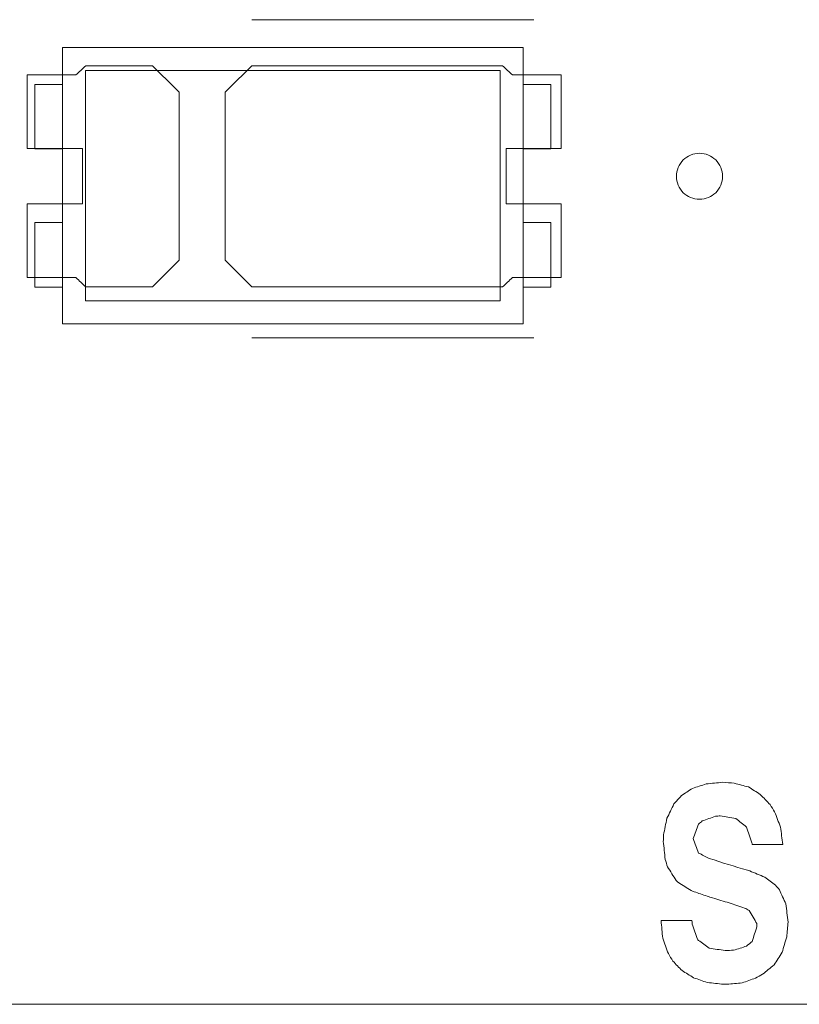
# Model space of a CAD drawing. Header units: inches. Extents: x -36 to 647, y 177 to 609.
# Tile 212 of 256: x 455 to 464, y 553 to 564. Entities that reach past the tile are written whole.
import ezdxf

# ---------------------------------------------------------------- set-up
doc = ezdxf.new("R2010")
doc.units = ezdxf.units.IN
doc.header["$MEASUREMENT"] = 0
doc.layers.add('1', color=7, linetype='Continuous')

# ---------------------------------------------------------------- blocks, each defined once
blk = doc.blocks.new('block 45')
at = {"layer": '1', "color": 155, "lineweight": 18, "true_color": 0x4c7299}
blk.add_lwpolyline([(460.66, 562.1), (460.96, 562.1)], dxfattribs=at)
blk = doc.blocks.new('block 235')
at = {"layer": '1', "color": 155, "lineweight": 18, "true_color": 0x4c7299}
blk.add_lwpolyline([(460.41, 560.45), (455.91, 560.45)], dxfattribs=at)
blk = doc.blocks.new('block 236')
at = {"layer": '1', "color": 155, "lineweight": 18, "true_color": 0x4c7299}
blk.add_lwpolyline([(460.41, 562.95), (460.41, 560.45)], dxfattribs=at)
blk = doc.blocks.new('block 237')
at = {"layer": '1', "color": 155, "lineweight": 18, "true_color": 0x4c7299}
blk.add_lwpolyline([(455.91, 562.95), (460.41, 562.95)], dxfattribs=at)
blk = doc.blocks.new('block 238')
at = {"layer": '1', "color": 155, "lineweight": 18, "true_color": 0x4c7299}
blk.add_lwpolyline([(455.66, 563.2), (455.66, 560.2)], dxfattribs=at)
blk = doc.blocks.new('block 239')
at = {"layer": '1', "color": 155, "lineweight": 18, "true_color": 0x4c7299}
blk.add_lwpolyline([(455.66, 560.2), (460.66, 560.2)], dxfattribs=at)
blk = doc.blocks.new('block 240')
at = {"layer": '1', "color": 155, "lineweight": 18, "true_color": 0x4c7299}
blk.add_lwpolyline([(460.66, 560.2), (460.66, 563.2)], dxfattribs=at)
blk = doc.blocks.new('block 241')
at = {"layer": '1', "color": 155, "lineweight": 18, "true_color": 0x4c7299}
blk.add_lwpolyline([(455.91, 560.45), (455.91, 562.95)], dxfattribs=at)
blk = doc.blocks.new('block 242')
at = {"layer": '1', "color": 155, "lineweight": 18, "true_color": 0x4c7299}
blk.add_lwpolyline([(460.96, 560.6), (460.66, 560.6)], dxfattribs=at)
blk = doc.blocks.new('block 243')
at = {"layer": '1', "color": 155, "lineweight": 18, "true_color": 0x4c7299}
blk.add_lwpolyline([(455.66, 562.1), (455.36, 562.1)], dxfattribs=at)
blk = doc.blocks.new('block 244')
at = {"layer": '1', "color": 155, "lineweight": 18, "true_color": 0x4c7299}
blk.add_lwpolyline([(455.36, 562.1), (455.36, 562.8)], dxfattribs=at)
blk = doc.blocks.new('block 245')
at = {"layer": '1', "color": 155, "lineweight": 18, "true_color": 0x4c7299}
blk.add_lwpolyline([(455.36, 562.8), (455.66, 562.8)], dxfattribs=at)
blk = doc.blocks.new('block 246')
at = {"layer": '1', "color": 155, "lineweight": 18, "true_color": 0x4c7299}
blk.add_lwpolyline([(460.96, 562.8), (460.66, 562.8)], dxfattribs=at)
blk = doc.blocks.new('block 247')
at = {"layer": '1', "color": 155, "lineweight": 18, "true_color": 0x4c7299}
blk.add_lwpolyline([(460.96, 562.1), (460.96, 562.8)], dxfattribs=at)
blk = doc.blocks.new('block 248')
at = {"layer": '1', "color": 155, "lineweight": 18, "true_color": 0x4c7299}
blk.add_lwpolyline([(460.66, 563.2), (455.66, 563.2)], dxfattribs=at)
blk = doc.blocks.new('block 249')
at = {"layer": '1', "color": 155, "lineweight": 18, "true_color": 0x4c7299}
blk.add_lwpolyline([(455.36, 561.3), (455.36, 560.6)], dxfattribs=at)
blk = doc.blocks.new('block 250')
at = {"layer": '1', "color": 155, "lineweight": 18, "true_color": 0x4c7299}
blk.add_lwpolyline([(455.66, 561.3), (455.36, 561.3)], dxfattribs=at)
blk = doc.blocks.new('block 251')
at = {"layer": '1', "color": 155, "lineweight": 18, "true_color": 0x4c7299}
blk.add_lwpolyline([(455.36, 560.6), (455.66, 560.6)], dxfattribs=at)
blk = doc.blocks.new('block 252')
at = {"layer": '1', "color": 155, "lineweight": 18, "true_color": 0x4c7299}
blk.add_lwpolyline([(460.66, 561.3), (460.96, 561.3)], dxfattribs=at)
blk = doc.blocks.new('block 253')
at = {"layer": '1', "color": 155, "lineweight": 18, "true_color": 0x4c7299}
blk.add_lwpolyline([(460.96, 561.3), (460.96, 560.6)], dxfattribs=at)
blk = doc.blocks.new('block 822')
at = {"layer": '1', "color": 155, "lineweight": 18, "true_color": 0x4c7299}
blk.add_lwpolyline([(515.792, 552.814), (406.905, 552.814)], dxfattribs=at)
blk = doc.blocks.new('block 1757')
at = {"layer": '1', "color": 18, "lineweight": 13, "true_color": 0x4c0000}
blk.add_lwpolyline([(460.775, 560.049), (457.714, 560.049)], dxfattribs=at)
blk = doc.blocks.new('block 1765')
at = {"layer": '1', "color": 18, "lineweight": 13, "true_color": 0x4c0000}
blk.add_lwpolyline([(460.775, 560.049), (457.714, 560.049)], dxfattribs=at)
blk = doc.blocks.new('block 1767')
at = {"layer": '1', "color": 18, "lineweight": 13, "true_color": 0x4c0000}
blk.add_lwpolyline([(515.792, 552.814), (406.905, 552.814)], dxfattribs=at)
blk = doc.blocks.new('block 1772')
at = {"layer": '1', "color": 18, "lineweight": 13, "true_color": 0x4c0000}
blk.add_lwpolyline([(515.792, 552.814), (406.905, 552.814)], dxfattribs=at)
blk = doc.blocks.new('block 1857')
at = {"layer": '1', "color": 18, "lineweight": 13, "true_color": 0x4c0000}
blk.add_lwpolyline([(460.775, 563.502), (457.714, 563.502)], dxfattribs=at)
blk = doc.blocks.new('block 1873')
at = {"layer": '1', "color": 18, "lineweight": 13, "true_color": 0x4c0000}
blk.add_lwpolyline([(460.775, 563.502), (457.714, 563.502)], dxfattribs=at)
blk = doc.blocks.new('block 6740')
at = {"layer": '1', "color": 18, "lineweight": 13, "true_color": 0x4c0000}
blk.add_lwpolyline([(520.715, 552.814), (519.784, 554.688), (517.588, 555.467), (515.879, 553.884), (515.683, 552.814), (514.514, 552.814), (495.812, 552.814), (421.002, 552.814), (411.651, 552.814), (406.976, 552.814), (406.139, 554.955), (403.846, 555.362), (402.42, 553.522), (401.942, 552.814), (400.773, 552.814), (396.097, 552.814), (386.746, 552.814), (349.342, 552.814), (311.937, 552.814), (293.235, 552.814)], dxfattribs=at)
blk = doc.blocks.new('block 6752')
at = {"layer": '1', "color": 18, "lineweight": 13, "true_color": 0x4c0000}
blk.add_open_spline([(456.635, 563.002), (456.732, 562.906), (456.828, 562.81), (456.925, 562.714), (456.925, 562.106), (456.925, 561.498), (456.925, 560.89), (456.828, 560.794), (456.732, 560.698), (456.635, 560.602), (456.394, 560.602), (456.153, 560.602), (455.912, 560.602), (455.876, 560.635), (455.841, 560.668), (455.805, 560.702), (455.628, 560.702), (455.451, 560.702), (455.275, 560.702), (455.275, 560.968), (455.275, 561.235), (455.275, 561.502), (455.475, 561.502), (455.675, 561.502), (455.875, 561.502), (455.875, 561.702), (455.875, 561.902), (455.875, 562.102), (455.675, 562.102), (455.475, 562.102), (455.275, 562.102), (455.275, 562.368), (455.275, 562.635), (455.275, 562.902), (455.451, 562.902), (455.628, 562.902), (455.805, 562.902), (455.841, 562.935), (455.876, 562.968), (455.912, 563.002), (456.153, 563.002), (456.394, 563.002), (456.635, 563.002)], degree=3, knots=[0, 0, 0, 0, 1, 1, 1, 2, 2, 2, 3, 3, 3, 4, 4, 4, 5, 5, 5, 6, 6, 6, 7, 7, 7, 8, 8, 8, 9, 9, 9, 10, 10, 10, 11, 11, 11, 12, 12, 12, 13, 13, 13, 14, 14, 14, 14], dxfattribs=at)
blk = doc.blocks.new('block 6769')
at = {"layer": '1', "color": 18, "lineweight": 13, "true_color": 0x4c0000}
blk.add_open_spline([(461.075, 562.102), (461.075, 562.368), (461.075, 562.635), (461.075, 562.902), (460.898, 562.902), (460.721, 562.902), (460.544, 562.902), (460.509, 562.935), (460.473, 562.968), (460.437, 563.002), (459.53, 563.002), (458.622, 563.002), (457.714, 563.002), (457.618, 562.906), (457.521, 562.81), (457.425, 562.714), (457.425, 562.106), (457.425, 561.498), (457.425, 560.89), (457.521, 560.794), (457.618, 560.698), (457.714, 560.602), (458.622, 560.602), (459.53, 560.602), (460.437, 560.602), (460.473, 560.635), (460.509, 560.668), (460.544, 560.702), (460.721, 560.702), (460.898, 560.702), (461.075, 560.702), (461.075, 560.968), (461.075, 561.235), (461.075, 561.502), (460.875, 561.502), (460.675, 561.502), (460.475, 561.502), (460.475, 561.702), (460.475, 561.902), (460.475, 562.102), (460.675, 562.102), (460.875, 562.102), (461.075, 562.102)], degree=3, knots=[0, 0, 0, 0, 1, 1, 1, 2, 2, 2, 3, 3, 3, 4, 4, 4, 5, 5, 5, 6, 6, 6, 7, 7, 7, 8, 8, 8, 9, 9, 9, 10, 10, 10, 11, 11, 11, 12, 12, 12, 13, 13, 13, 14, 14, 14, 14], dxfattribs=at)
blk = doc.blocks.new('block 6875')
at = {"layer": '1', "color": 18, "lineweight": 13, "true_color": 0x4c0000}
blk.add_open_spline([(461.075, 562.102), (461.075, 562.368), (461.075, 562.635), (461.075, 562.902), (460.898, 562.902), (460.721, 562.902), (460.544, 562.902), (460.509, 562.935), (460.473, 562.968), (460.437, 563.002), (459.53, 563.002), (458.622, 563.002), (457.714, 563.002), (457.618, 562.906), (457.521, 562.81), (457.425, 562.714), (457.425, 562.106), (457.425, 561.498), (457.425, 560.89), (457.521, 560.794), (457.618, 560.698), (457.714, 560.602), (458.622, 560.602), (459.53, 560.602), (460.437, 560.602), (460.473, 560.635), (460.509, 560.668), (460.544, 560.702), (460.721, 560.702), (460.898, 560.702), (461.075, 560.702), (461.075, 560.968), (461.075, 561.235), (461.075, 561.502), (460.875, 561.502), (460.675, 561.502), (460.475, 561.502), (460.475, 561.702), (460.475, 561.902), (460.475, 562.102), (460.675, 562.102), (460.875, 562.102), (461.075, 562.102)], degree=3, knots=[0, 0, 0, 0, 1, 1, 1, 2, 2, 2, 3, 3, 3, 4, 4, 4, 5, 5, 5, 6, 6, 6, 7, 7, 7, 8, 8, 8, 9, 9, 9, 10, 10, 10, 11, 11, 11, 12, 12, 12, 13, 13, 13, 14, 14, 14, 14], dxfattribs=at)
blk = doc.blocks.new('block 6889')
at = {"layer": '1', "color": 18, "lineweight": 13, "true_color": 0x4c0000}
blk.add_open_spline([(456.635, 563.002), (456.732, 562.906), (456.828, 562.81), (456.925, 562.714), (456.925, 562.106), (456.925, 561.498), (456.925, 560.89), (456.828, 560.794), (456.732, 560.698), (456.635, 560.602), (456.394, 560.602), (456.153, 560.602), (455.912, 560.602), (455.876, 560.635), (455.841, 560.668), (455.805, 560.702), (455.628, 560.702), (455.451, 560.702), (455.275, 560.702), (455.275, 560.968), (455.275, 561.235), (455.275, 561.502), (455.475, 561.502), (455.675, 561.502), (455.875, 561.502), (455.875, 561.702), (455.875, 561.902), (455.875, 562.102), (455.675, 562.102), (455.475, 562.102), (455.275, 562.102), (455.275, 562.368), (455.275, 562.635), (455.275, 562.902), (455.451, 562.902), (455.628, 562.902), (455.805, 562.902), (455.841, 562.935), (455.876, 562.968), (455.912, 563.002), (456.153, 563.002), (456.394, 563.002), (456.635, 563.002)], degree=3, knots=[0, 0, 0, 0, 1, 1, 1, 2, 2, 2, 3, 3, 3, 4, 4, 4, 5, 5, 5, 6, 6, 6, 7, 7, 7, 8, 8, 8, 9, 9, 9, 10, 10, 10, 11, 11, 11, 12, 12, 12, 13, 13, 13, 14, 14, 14, 14], dxfattribs=at)
blk = doc.blocks.new('block 6970')
at = {"layer": '1', "color": 18, "lineweight": 13, "true_color": 0x4c0000}
blk.add_open_spline([(456.635, 563.002), (456.732, 562.906), (456.828, 562.81), (456.925, 562.714), (456.925, 562.106), (456.925, 561.498), (456.925, 560.89), (456.828, 560.794), (456.732, 560.698), (456.635, 560.602), (456.394, 560.602), (456.153, 560.602), (455.912, 560.602), (455.876, 560.635), (455.841, 560.668), (455.805, 560.702), (455.628, 560.702), (455.451, 560.702), (455.275, 560.702), (455.275, 560.968), (455.275, 561.235), (455.275, 561.502), (455.475, 561.502), (455.675, 561.502), (455.875, 561.502), (455.875, 561.702), (455.875, 561.902), (455.875, 562.102), (455.675, 562.102), (455.475, 562.102), (455.275, 562.102), (455.275, 562.368), (455.275, 562.635), (455.275, 562.902), (455.451, 562.902), (455.628, 562.902), (455.805, 562.902), (455.841, 562.935), (455.876, 562.968), (455.912, 563.002), (456.153, 563.002), (456.394, 563.002), (456.635, 563.002)], degree=3, knots=[0, 0, 0, 0, 1, 1, 1, 2, 2, 2, 3, 3, 3, 4, 4, 4, 5, 5, 5, 6, 6, 6, 7, 7, 7, 8, 8, 8, 9, 9, 9, 10, 10, 10, 11, 11, 11, 12, 12, 12, 13, 13, 13, 14, 14, 14, 14], dxfattribs=at)
blk = doc.blocks.new('block 6973')
at = {"layer": '1', "color": 18, "lineweight": 13, "true_color": 0x4c0000}
blk.add_open_spline([(456.635, 563.002), (456.732, 562.906), (456.828, 562.81), (456.925, 562.714), (456.925, 562.106), (456.925, 561.498), (456.925, 560.89), (456.828, 560.794), (456.732, 560.698), (456.635, 560.602), (456.394, 560.602), (456.153, 560.602), (455.912, 560.602), (455.876, 560.635), (455.841, 560.668), (455.805, 560.702), (455.628, 560.702), (455.451, 560.702), (455.275, 560.702), (455.275, 560.968), (455.275, 561.235), (455.275, 561.502), (455.475, 561.502), (455.675, 561.502), (455.875, 561.502), (455.875, 561.702), (455.875, 561.902), (455.875, 562.102), (455.675, 562.102), (455.475, 562.102), (455.275, 562.102), (455.275, 562.368), (455.275, 562.635), (455.275, 562.902), (455.451, 562.902), (455.628, 562.902), (455.805, 562.902), (455.841, 562.935), (455.876, 562.968), (455.912, 563.002), (456.153, 563.002), (456.394, 563.002), (456.635, 563.002)], degree=3, knots=[0, 0, 0, 0, 1, 1, 1, 2, 2, 2, 3, 3, 3, 4, 4, 4, 5, 5, 5, 6, 6, 6, 7, 7, 7, 8, 8, 8, 9, 9, 9, 10, 10, 10, 11, 11, 11, 12, 12, 12, 13, 13, 13, 14, 14, 14, 14], dxfattribs=at)
blk = doc.blocks.new('block 7098')
at = {"layer": '1', "color": 18, "lineweight": 13, "true_color": 0x4c0000}
blk.add_open_spline([(461.075, 562.102), (461.075, 562.368), (461.075, 562.635), (461.075, 562.902), (460.898, 562.902), (460.721, 562.902), (460.544, 562.902), (460.509, 562.935), (460.473, 562.968), (460.437, 563.002), (459.53, 563.002), (458.622, 563.002), (457.714, 563.002), (457.618, 562.906), (457.521, 562.81), (457.425, 562.714), (457.425, 562.106), (457.425, 561.498), (457.425, 560.89), (457.521, 560.794), (457.618, 560.698), (457.714, 560.602), (458.622, 560.602), (459.53, 560.602), (460.437, 560.602), (460.473, 560.635), (460.509, 560.668), (460.544, 560.702), (460.721, 560.702), (460.898, 560.702), (461.075, 560.702), (461.075, 560.968), (461.075, 561.235), (461.075, 561.502), (460.875, 561.502), (460.675, 561.502), (460.475, 561.502), (460.475, 561.702), (460.475, 561.902), (460.475, 562.102), (460.675, 562.102), (460.875, 562.102), (461.075, 562.102)], degree=3, knots=[0, 0, 0, 0, 1, 1, 1, 2, 2, 2, 3, 3, 3, 4, 4, 4, 5, 5, 5, 6, 6, 6, 7, 7, 7, 8, 8, 8, 9, 9, 9, 10, 10, 10, 11, 11, 11, 12, 12, 12, 13, 13, 13, 14, 14, 14, 14], dxfattribs=at)
blk = doc.blocks.new('block 7123')
at = {"layer": '1', "color": 18, "lineweight": 13, "true_color": 0x4c0000}
blk.add_open_spline([(461.075, 562.102), (461.075, 562.368), (461.075, 562.635), (461.075, 562.902), (460.898, 562.902), (460.721, 562.902), (460.544, 562.902), (460.509, 562.935), (460.473, 562.968), (460.437, 563.002), (459.53, 563.002), (458.622, 563.002), (457.714, 563.002), (457.618, 562.906), (457.521, 562.81), (457.425, 562.714), (457.425, 562.106), (457.425, 561.498), (457.425, 560.89), (457.521, 560.794), (457.618, 560.698), (457.714, 560.602), (458.622, 560.602), (459.53, 560.602), (460.437, 560.602), (460.473, 560.635), (460.509, 560.668), (460.544, 560.702), (460.721, 560.702), (460.898, 560.702), (461.075, 560.702), (461.075, 560.968), (461.075, 561.235), (461.075, 561.502), (460.875, 561.502), (460.675, 561.502), (460.475, 561.502), (460.475, 561.702), (460.475, 561.902), (460.475, 562.102), (460.675, 562.102), (460.875, 562.102), (461.075, 562.102)], degree=3, knots=[0, 0, 0, 0, 1, 1, 1, 2, 2, 2, 3, 3, 3, 4, 4, 4, 5, 5, 5, 6, 6, 6, 7, 7, 7, 8, 8, 8, 9, 9, 9, 10, 10, 10, 11, 11, 11, 12, 12, 12, 13, 13, 13, 14, 14, 14, 14], dxfattribs=at)
blk = doc.blocks.new('block 7124')
at = {"layer": '1', "color": 18, "lineweight": 13, "true_color": 0x4c0000}
blk.add_lwpolyline([(520.715, 552.814), (519.784, 554.688), (517.588, 555.467), (515.879, 553.884), (515.683, 552.814), (514.514, 552.814), (495.812, 552.814), (421.002, 552.814), (411.651, 552.814), (406.976, 552.814), (406.139, 554.955), (403.846, 555.362), (402.42, 553.522), (401.942, 552.814), (400.773, 552.814), (396.097, 552.814), (386.746, 552.814), (349.342, 552.814), (311.937, 552.814), (293.235, 552.814)], dxfattribs=at)
blk = doc.blocks.new('block 7194')
at = {"layer": '1', "color": 18, "lineweight": 13, "true_color": 0x4c0000}
blk.add_open_spline([(462.237, 553.364), (462.217, 553.419), (462.196, 553.474), (462.176, 553.53), (462.17, 553.594), (462.164, 553.658), (462.158, 553.722), (462.269, 553.722), (462.381, 553.722), (462.493, 553.722), (462.494, 553.71), (462.495, 553.697), (462.496, 553.685), (462.515, 553.63), (462.534, 553.574), (462.553, 553.519), (462.557, 553.515), (462.56, 553.511), (462.563, 553.508), (462.602, 553.479), (462.642, 553.451), (462.681, 553.423), (462.738, 553.414), (462.795, 553.406), (462.852, 553.397), (462.883, 553.398), (462.915, 553.399), (462.946, 553.401), (462.993, 553.415), (463.04, 553.43), (463.086, 553.445), (463.107, 553.462), (463.127, 553.479), (463.147, 553.497), (463.164, 553.551), (463.182, 553.605), (463.199, 553.659), (463.199, 553.669), (463.199, 553.679), (463.199, 553.689), (463.171, 553.737), (463.142, 553.785), (463.114, 553.833), (463.097, 553.841), (463.081, 553.85), (463.065, 553.858), (463.009, 553.877), (462.953, 553.895), (462.898, 553.914), (462.838, 553.932), (462.778, 553.951), (462.718, 553.969), (462.698, 553.975), (462.677, 553.981), (462.657, 553.988), (462.61, 554.004), (462.564, 554.02), (462.517, 554.036), (462.506, 554.041), (462.495, 554.045), (462.483, 554.05), (462.438, 554.079), (462.392, 554.107), (462.346, 554.135), (462.338, 554.143), (462.33, 554.15), (462.322, 554.157), (462.291, 554.207), (462.259, 554.256), (462.228, 554.305), (462.22, 554.332), (462.212, 554.359), (462.203, 554.386), (462.196, 554.452), (462.189, 554.517), (462.182, 554.582), (462.183, 554.605), (462.184, 554.629), (462.185, 554.652), (462.197, 554.712), (462.209, 554.773), (462.222, 554.833), (462.247, 554.885), (462.272, 554.936), (462.298, 554.988), (462.324, 555.018), (462.351, 555.047), (462.377, 555.077), (462.417, 555.104), (462.458, 555.131), (462.499, 555.158), (462.548, 555.174), (462.598, 555.19), (462.648, 555.206), (462.708, 555.212), (462.768, 555.218), (462.827, 555.224), (462.869, 555.221), (462.911, 555.217), (462.952, 555.213), (463.004, 555.2), (463.056, 555.186), (463.108, 555.173), (463.15, 555.146), (463.193, 555.119), (463.235, 555.091), (463.271, 555.055), (463.307, 555.018), (463.342, 554.981), (463.358, 554.955), (463.375, 554.929), (463.391, 554.903), (463.412, 554.848), (463.433, 554.792), (463.455, 554.737), (463.463, 554.674), (463.471, 554.612), (463.479, 554.549), (463.368, 554.549), (463.258, 554.549), (463.147, 554.549), (463.146, 554.555), (463.145, 554.561), (463.144, 554.567), (463.125, 554.624), (463.106, 554.68), (463.086, 554.737), (463.045, 554.77), (463.006, 554.8), (462.968, 554.829), (462.912, 554.839), (462.856, 554.849), (462.8, 554.859), (462.783, 554.858), (462.766, 554.856), (462.748, 554.855), (462.701, 554.838), (462.653, 554.821), (462.605, 554.804), (462.592, 554.792), (462.579, 554.781), (462.566, 554.77), (462.546, 554.717), (462.527, 554.664), (462.508, 554.612), (462.527, 554.56), (462.546, 554.508), (462.566, 554.456), (462.604, 554.437), (462.643, 554.417), (462.681, 554.397), (462.821, 554.352), (462.958, 554.31), (463.095, 554.268), (463.104, 554.266), (463.112, 554.263), (463.12, 554.261), (463.175, 554.239), (463.229, 554.217), (463.284, 554.194), (463.323, 554.165), (463.361, 554.135), (463.4, 554.106), (463.414, 554.09), (463.428, 554.074), (463.442, 554.058), (463.466, 554.006), (463.489, 553.954), (463.513, 553.903), (463.521, 553.838), (463.529, 553.772), (463.537, 553.707), (463.532, 553.653), (463.527, 553.599), (463.522, 553.545), (463.505, 553.489), (463.489, 553.434), (463.473, 553.378), (463.444, 553.333), (463.414, 553.287), (463.385, 553.242), (463.343, 553.207), (463.301, 553.173), (463.26, 553.139), (463.235, 553.125), (463.209, 553.111), (463.184, 553.098), (463.135, 553.081), (463.086, 553.063), (463.038, 553.046), (462.983, 553.041), (462.928, 553.036), (462.873, 553.031), (462.861, 553.031), (462.849, 553.031), (462.837, 553.031), (462.778, 553.038), (462.719, 553.044), (462.66, 553.05), (462.61, 553.067), (462.561, 553.084), (462.511, 553.102), (462.469, 553.127), (462.428, 553.153), (462.386, 553.179), (462.353, 553.214), (462.319, 553.248), (462.286, 553.282), (462.269, 553.31), (462.253, 553.337), (462.237, 553.364)], degree=3, knots=[0, 0, 0, 0, 1, 1, 1, 2, 2, 2, 3, 3, 3, 4, 4, 4, 5, 5, 5, 6, 6, 6, 7, 7, 7, 8, 8, 8, 9, 9, 9, 10, 10, 10, 11, 11, 11, 12, 12, 12, 13, 13, 13, 14, 14, 14, 15, 15, 15, 16, 16, 16, 17, 17, 17, 18, 18, 18, 19, 19, 19, 20, 20, 20, 21, 21, 21, 22, 22, 22, 23, 23, 23, 24, 24, 24, 25, 25, 25, 26, 26, 26, 27, 27, 27, 28, 28, 28, 29, 29, 29, 30, 30, 30, 31, 31, 31, 32, 32, 32, 33, 33, 33, 34, 34, 34, 35, 35, 35, 36, 36, 36, 37, 37, 37, 38, 38, 38, 39, 39, 39, 40, 40, 40, 41, 41, 41, 42, 42, 42, 43, 43, 43, 44, 44, 44, 45, 45, 45, 46, 46, 46, 47, 47, 47, 48, 48, 48, 49, 49, 49, 50, 50, 50, 51, 51, 51, 52, 52, 52, 53, 53, 53, 54, 54, 54, 55, 55, 55, 56, 56, 56, 57, 57, 57, 58, 58, 58, 59, 59, 59, 60, 60, 60, 61, 61, 61, 62, 62, 62, 63, 63, 63, 64, 64, 64, 65, 65, 65, 66, 66, 66, 67, 67, 67, 68, 68, 68, 69, 69, 69, 70, 70, 70, 70], dxfattribs=at)
blk = doc.blocks.new('block 7203')
at = {"layer": '1', "color": 18, "lineweight": 13, "true_color": 0x4c0000}
blk.add_open_spline([(462.237, 553.364), (462.217, 553.419), (462.196, 553.474), (462.176, 553.53), (462.17, 553.594), (462.164, 553.658), (462.158, 553.722), (462.269, 553.722), (462.381, 553.722), (462.493, 553.722), (462.494, 553.71), (462.495, 553.697), (462.496, 553.685), (462.515, 553.63), (462.534, 553.574), (462.553, 553.519), (462.557, 553.515), (462.56, 553.511), (462.563, 553.508), (462.602, 553.479), (462.642, 553.451), (462.681, 553.423), (462.738, 553.414), (462.795, 553.406), (462.852, 553.397), (462.883, 553.398), (462.915, 553.399), (462.946, 553.401), (462.993, 553.415), (463.04, 553.43), (463.086, 553.445), (463.107, 553.462), (463.127, 553.479), (463.147, 553.497), (463.164, 553.551), (463.182, 553.605), (463.199, 553.659), (463.199, 553.669), (463.199, 553.679), (463.199, 553.689), (463.171, 553.737), (463.142, 553.785), (463.114, 553.833), (463.097, 553.841), (463.081, 553.85), (463.065, 553.858), (463.009, 553.877), (462.953, 553.895), (462.898, 553.914), (462.838, 553.932), (462.778, 553.951), (462.718, 553.969), (462.698, 553.975), (462.677, 553.981), (462.657, 553.988), (462.61, 554.004), (462.564, 554.02), (462.517, 554.036), (462.506, 554.041), (462.495, 554.045), (462.483, 554.05), (462.438, 554.079), (462.392, 554.107), (462.346, 554.135), (462.338, 554.143), (462.33, 554.15), (462.322, 554.157), (462.291, 554.207), (462.259, 554.256), (462.228, 554.305), (462.22, 554.332), (462.212, 554.359), (462.203, 554.386), (462.196, 554.452), (462.189, 554.517), (462.182, 554.582), (462.183, 554.605), (462.184, 554.629), (462.185, 554.652), (462.197, 554.712), (462.209, 554.773), (462.222, 554.833), (462.247, 554.885), (462.272, 554.936), (462.298, 554.988), (462.324, 555.018), (462.351, 555.047), (462.377, 555.077), (462.417, 555.104), (462.458, 555.131), (462.499, 555.158), (462.548, 555.174), (462.598, 555.19), (462.648, 555.206), (462.708, 555.212), (462.768, 555.218), (462.827, 555.224), (462.869, 555.221), (462.911, 555.217), (462.952, 555.213), (463.004, 555.2), (463.056, 555.186), (463.108, 555.173), (463.15, 555.146), (463.193, 555.119), (463.235, 555.091), (463.271, 555.055), (463.307, 555.018), (463.342, 554.981), (463.358, 554.955), (463.375, 554.929), (463.391, 554.903), (463.412, 554.848), (463.433, 554.792), (463.455, 554.737), (463.463, 554.674), (463.471, 554.612), (463.479, 554.549), (463.368, 554.549), (463.258, 554.549), (463.147, 554.549), (463.146, 554.555), (463.145, 554.561), (463.144, 554.567), (463.125, 554.624), (463.106, 554.68), (463.086, 554.737), (463.045, 554.77), (463.006, 554.8), (462.968, 554.829), (462.912, 554.839), (462.856, 554.849), (462.8, 554.859), (462.783, 554.858), (462.766, 554.856), (462.748, 554.855), (462.701, 554.838), (462.653, 554.821), (462.605, 554.804), (462.592, 554.792), (462.579, 554.781), (462.566, 554.77), (462.546, 554.717), (462.527, 554.664), (462.508, 554.612), (462.527, 554.56), (462.546, 554.508), (462.566, 554.456), (462.604, 554.437), (462.643, 554.417), (462.681, 554.397), (462.821, 554.352), (462.958, 554.31), (463.095, 554.268), (463.104, 554.266), (463.112, 554.263), (463.12, 554.261), (463.175, 554.239), (463.229, 554.217), (463.284, 554.194), (463.323, 554.165), (463.361, 554.135), (463.4, 554.106), (463.414, 554.09), (463.428, 554.074), (463.442, 554.058), (463.466, 554.006), (463.489, 553.954), (463.513, 553.903), (463.521, 553.838), (463.529, 553.772), (463.537, 553.707), (463.532, 553.653), (463.527, 553.599), (463.522, 553.545), (463.505, 553.489), (463.489, 553.434), (463.473, 553.378), (463.444, 553.333), (463.414, 553.287), (463.385, 553.242), (463.343, 553.207), (463.301, 553.173), (463.26, 553.139), (463.235, 553.125), (463.209, 553.111), (463.184, 553.098), (463.135, 553.081), (463.086, 553.063), (463.038, 553.046), (462.983, 553.041), (462.928, 553.036), (462.873, 553.031), (462.861, 553.031), (462.849, 553.031), (462.837, 553.031), (462.778, 553.038), (462.719, 553.044), (462.66, 553.05), (462.61, 553.067), (462.561, 553.084), (462.511, 553.102), (462.469, 553.127), (462.428, 553.153), (462.386, 553.179), (462.353, 553.214), (462.319, 553.248), (462.286, 553.282), (462.269, 553.31), (462.253, 553.337), (462.237, 553.364)], degree=3, knots=[0, 0, 0, 0, 1, 1, 1, 2, 2, 2, 3, 3, 3, 4, 4, 4, 5, 5, 5, 6, 6, 6, 7, 7, 7, 8, 8, 8, 9, 9, 9, 10, 10, 10, 11, 11, 11, 12, 12, 12, 13, 13, 13, 14, 14, 14, 15, 15, 15, 16, 16, 16, 17, 17, 17, 18, 18, 18, 19, 19, 19, 20, 20, 20, 21, 21, 21, 22, 22, 22, 23, 23, 23, 24, 24, 24, 25, 25, 25, 26, 26, 26, 27, 27, 27, 28, 28, 28, 29, 29, 29, 30, 30, 30, 31, 31, 31, 32, 32, 32, 33, 33, 33, 34, 34, 34, 35, 35, 35, 36, 36, 36, 37, 37, 37, 38, 38, 38, 39, 39, 39, 40, 40, 40, 41, 41, 41, 42, 42, 42, 43, 43, 43, 44, 44, 44, 45, 45, 45, 46, 46, 46, 47, 47, 47, 48, 48, 48, 49, 49, 49, 50, 50, 50, 51, 51, 51, 52, 52, 52, 53, 53, 53, 54, 54, 54, 55, 55, 55, 56, 56, 56, 57, 57, 57, 58, 58, 58, 59, 59, 59, 60, 60, 60, 61, 61, 61, 62, 62, 62, 63, 63, 63, 64, 64, 64, 65, 65, 65, 66, 66, 66, 67, 67, 67, 68, 68, 68, 69, 69, 69, 70, 70, 70, 70], dxfattribs=at)
blk = doc.blocks.new('block 7312')
at = {"layer": '1', "color": 18, "lineweight": 13, "true_color": 0x4c0000}
blk.add_lwpolyline([(462.324, 561.802), (462.326, 561.825), (462.329, 561.849), (462.335, 561.873), (462.343, 561.897), (462.354, 561.919), (462.367, 561.941), (462.382, 561.961), (462.399, 561.979), (462.417, 561.996), (462.436, 562.01), (462.456, 562.022), (462.478, 562.032), (462.501, 562.041), (462.525, 562.047), (462.55, 562.051), (462.575, 562.052), (462.6, 562.051), (462.624, 562.047), (462.648, 562.041), (462.671, 562.032), (462.693, 562.022), (462.713, 562.01), (462.732, 561.996), (462.751, 561.979), (462.767, 561.961), (462.782, 561.941), (462.795, 561.919), (462.806, 561.897), (462.814, 561.873), (462.82, 561.849), (462.824, 561.825), (462.825, 561.802), (462.824, 561.778), (462.82, 561.754), (462.814, 561.73), (462.806, 561.707), (462.795, 561.684), (462.782, 561.662), (462.767, 561.642), (462.751, 561.624), (462.732, 561.608), (462.713, 561.593), (462.693, 561.581), (462.671, 561.571), (462.648, 561.563), (462.624, 561.557), (462.6, 561.553), (462.575, 561.552), (462.55, 561.553), (462.525, 561.557), (462.501, 561.563), (462.478, 561.571), (462.456, 561.581), (462.436, 561.593), (462.417, 561.608), (462.399, 561.624), (462.382, 561.642), (462.367, 561.662), (462.354, 561.684), (462.343, 561.707), (462.335, 561.73), (462.329, 561.754), (462.326, 561.778), (462.324, 561.802)], dxfattribs=at)
blk = doc.blocks.new('block 7315')
at = {"layer": '1', "color": 18, "lineweight": 13, "true_color": 0x4c0000}
blk.add_lwpolyline([(462.324, 561.802), (462.326, 561.825), (462.329, 561.849), (462.335, 561.873), (462.343, 561.897), (462.354, 561.919), (462.367, 561.941), (462.382, 561.961), (462.399, 561.979), (462.417, 561.996), (462.436, 562.01), (462.456, 562.022), (462.478, 562.032), (462.501, 562.041), (462.525, 562.047), (462.55, 562.051), (462.575, 562.052), (462.6, 562.051), (462.624, 562.047), (462.648, 562.041), (462.671, 562.032), (462.693, 562.022), (462.713, 562.01), (462.732, 561.996), (462.751, 561.979), (462.767, 561.961), (462.782, 561.941), (462.795, 561.919), (462.806, 561.897), (462.814, 561.873), (462.82, 561.849), (462.824, 561.825), (462.825, 561.802), (462.824, 561.778), (462.82, 561.754), (462.814, 561.73), (462.806, 561.707), (462.795, 561.684), (462.782, 561.662), (462.767, 561.642), (462.751, 561.624), (462.732, 561.608), (462.713, 561.593), (462.693, 561.581), (462.671, 561.571), (462.648, 561.563), (462.624, 561.557), (462.6, 561.553), (462.575, 561.552), (462.55, 561.553), (462.525, 561.557), (462.501, 561.563), (462.478, 561.571), (462.456, 561.581), (462.436, 561.593), (462.417, 561.608), (462.399, 561.624), (462.382, 561.642), (462.367, 561.662), (462.354, 561.684), (462.343, 561.707), (462.335, 561.73), (462.329, 561.754), (462.326, 561.778), (462.324, 561.802)], dxfattribs=at)

msp = doc.modelspace()

# ---------------------------------------------------------------- block references
at = {"layer": '1'}
for name in ['block 6740', 'block 7124', 'block 1857', 'block 1873', 'block 238', 'block 248', 'block 240', 'block 6752', 'block 6889', 'block 6970', 'block 6973', 'block 237', 'block 241', 'block 6769', 'block 6875', 'block 7098', 'block 7123', 'block 236', 'block 244', 'block 245', 'block 246', 'block 247', 'block 243', 'block 45', 'block 7312', 'block 7315', 'block 249', 'block 250', 'block 252', 'block 253', 'block 251', 'block 242', 'block 235', 'block 239', 'block 1757', 'block 1765', 'block 7194', 'block 7203', 'block 822', 'block 1767', 'block 1772']:
    msp.add_blockref(name, (0, 0), dxfattribs=at)

doc.saveas('drawing.dxf')
